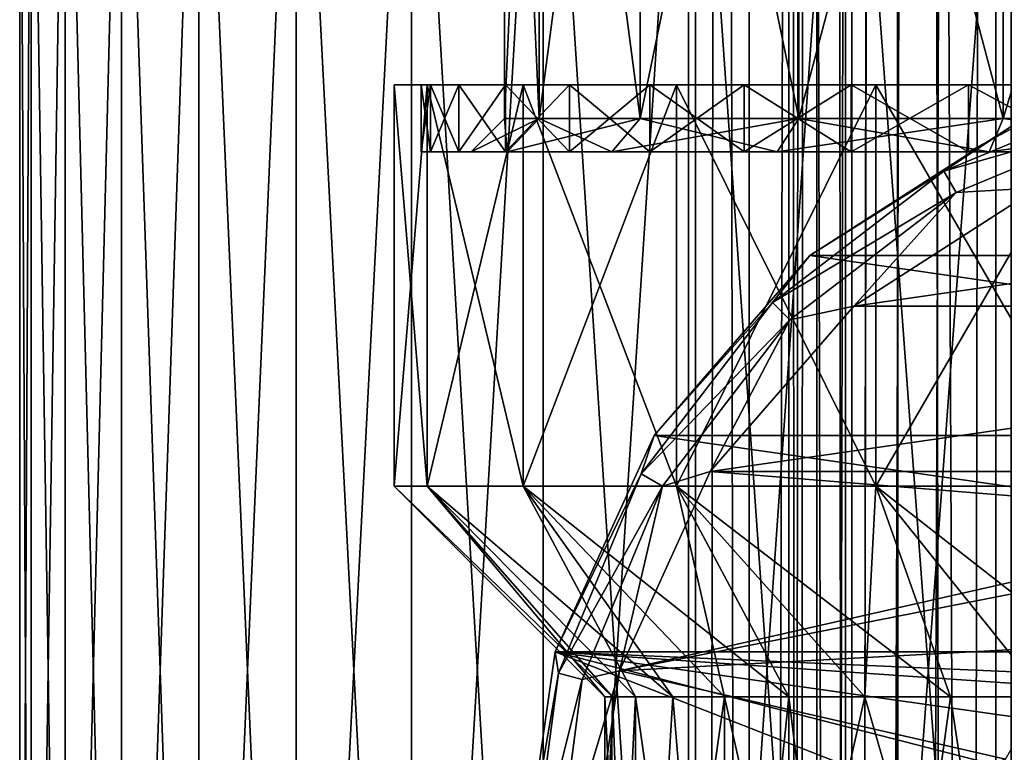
# Model space of a CAD drawing. Header units: millimetres. Extents: x -144 to 364, y -408 to 1133.
# Tile 240 of 256: x -20 to -5, y 711 to 722. Entities that reach past the tile are written whole.
import ezdxf

# ---------------------------------------------------------------- set-up
doc = ezdxf.new("R2010")
doc.units = ezdxf.units.MM
doc.header["$LTSCALE"] = 41.718519
for name, color, linetype in [('1294', 7, 'CONTINUOUS'), ('1295', 7, 'CONTINUOUS'), ('1934', 7, 'CONTINUOUS'), ('1935', 7, 'CONTINUOUS'), ('1938', 7, 'CONTINUOUS'), ('1948', 7, 'CONTINUOUS'), ('538', 7, 'CONTINUOUS'), ('540', 7, 'CONTINUOUS'), ('541', 7, 'CONTINUOUS'), ('542', 7, 'CONTINUOUS'), ('543', 7, 'CONTINUOUS'), ('544', 7, 'CONTINUOUS'), ('545', 7, 'CONTINUOUS'), ('546', 7, 'CONTINUOUS'), ('578', 7, 'CONTINUOUS'), ('579', 7, 'CONTINUOUS'), ('590', 7, 'CONTINUOUS'), ('603', 7, 'CONTINUOUS'), ('604', 7, 'CONTINUOUS'), ('613', 7, 'CONTINUOUS'), ('614', 7, 'CONTINUOUS'), ('615', 7, 'CONTINUOUS')]:
    doc.layers.add(name, color=color, linetype=linetype)

msp = doc.modelspace()

# ---------------------------------------------------------------- linework, layer by layer
at = {"layer": '1294', "color": 7, "linetype": 'CONTINUOUS', "true_color": 0xaaaaaa}
for points in [[(-9.096, 552.75, -4.154), (-9.898, 552.75, -1.423), (-9.096, 1072.75, -4.154), (-9.096, 552.75, -4.154)], [(-9.898, 552.75, -1.423), (-9.898, 552.75, 1.423), (-9.898, 1072.75, -1.423), (-9.898, 552.75, -1.423)], [(-9.096, 1072.75, -4.154), (-9.898, 552.75, -1.423), (-9.898, 1072.75, -1.423), (-9.096, 1072.75, -4.154)], [(-9.898, 552.75, 1.423), (-9.096, 552.75, 4.154), (-9.898, 1072.75, 1.423), (-9.898, 552.75, 1.423)], [(-9.898, 1072.75, -1.423), (-9.898, 552.75, 1.423), (-9.898, 1072.75, 1.423), (-9.898, 1072.75, -1.423)], [(-9.898, 1072.75, 1.423), (-9.096, 552.75, 4.154), (-9.096, 1072.75, 4.154), (-9.898, 1072.75, 1.423)], [(-7.557, 552.75, -6.549), (-9.096, 552.75, -4.154), (-7.557, 1072.75, -6.549), (-7.557, 552.75, -6.549)], [(-7.557, 1072.75, -6.549), (-9.096, 552.75, -4.154), (-9.096, 1072.75, -4.154), (-7.557, 1072.75, -6.549)], [(-9.096, 552.75, 4.154), (-7.557, 552.75, 6.549), (-9.096, 1072.75, 4.154), (-9.096, 552.75, 4.154)], [(-9.096, 1072.75, 4.154), (-7.557, 552.75, 6.549), (-7.557, 1072.75, 6.549), (-9.096, 1072.75, 4.154)], [(-5.406, 552.75, -8.413), (-7.557, 552.75, -6.549), (-5.406, 1072.75, -8.413), (-5.406, 552.75, -8.413)], [(-5.406, 1072.75, -8.413), (-7.557, 552.75, -6.549), (-7.557, 1072.75, -6.549), (-5.406, 1072.75, -8.413)], [(-7.557, 552.75, 6.549), (-5.406, 552.75, 8.413), (-7.557, 1072.75, 6.549), (-7.557, 552.75, 6.549)], [(-7.557, 1072.75, 6.549), (-5.406, 552.75, 8.413), (-5.406, 1072.75, 8.413), (-7.557, 1072.75, 6.549)], [(-2.817, 552.75, -9.595), (-5.406, 552.75, -8.413), (-2.817, 1072.75, -9.595), (-2.817, 552.75, -9.595)], [(-2.817, 1072.75, -9.595), (-5.406, 552.75, -8.413), (-5.406, 1072.75, -8.413), (-2.817, 1072.75, -9.595)], [(-5.406, 552.75, 8.413), (-2.817, 552.75, 9.595), (-5.406, 1072.75, 8.413), (-5.406, 552.75, 8.413)], [(-5.406, 1072.75, 8.413), (-2.817, 552.75, 9.595), (-2.817, 1072.75, 9.595), (-5.406, 1072.75, 8.413)]]:
    msp.add_3dface(points, dxfattribs=at)
at = {"layer": '1295', "color": 7, "linetype": 'CONTINUOUS', "true_color": 0xaaaaaa}
for points in [[(-8.5, 1072.75), (-8.084, 1072.75, 2.627), (-8.5, 555.25, 0.001), (-8.5, 1072.75)], [(-8.5, 555.25, 0.001), (-8.084, 1072.75, 2.627), (-8.395, 555.25, 1.331), (-8.5, 555.25, 0.001)], [(-8.084, 1072.75, -2.627), (-8.5, 1072.75), (-8.395, 555.25, -1.33), (-8.084, 1072.75, -2.627)], [(-8.395, 555.25, -1.33), (-8.5, 1072.75), (-8.5, 555.25, 0.001), (-8.395, 555.25, -1.33)], [(-8.395, 555.25, 1.331), (-8.084, 1072.75, 2.627), (-8.083, 555.25, 2.629), (-8.395, 555.25, 1.331)], [(-8.084, 555.25, -2.627), (-8.084, 1072.75, -2.627), (-8.395, 555.25, -1.33), (-8.084, 555.25, -2.627)], [(-8.084, 1072.75, 2.627), (-6.877, 1072.75, 4.996), (-8.083, 555.25, 2.629), (-8.084, 1072.75, 2.627)], [(-6.877, 1072.75, -4.996), (-8.084, 1072.75, -2.627), (-7.573, 555.25, -3.86), (-6.877, 1072.75, -4.996)], [(-7.573, 555.25, -3.86), (-8.084, 1072.75, -2.627), (-8.084, 555.25, -2.627), (-7.573, 555.25, -3.86)], [(-8.083, 555.25, 2.629), (-6.877, 1072.75, 4.996), (-7.571, 555.25, 3.863), (-8.083, 555.25, 2.629)], [(-6.875, 555.25, -4.998), (-6.877, 1072.75, -4.996), (-7.573, 555.25, -3.86), (-6.875, 555.25, -4.998)], [(-7.571, 555.25, 3.863), (-6.877, 1072.75, 4.996), (-6.872, 555.25, 5.003), (-7.571, 555.25, 3.863)], [(-6.877, 1072.75, 4.996), (-4.996, 1072.75, 6.877), (-6.872, 555.25, 5.003), (-6.877, 1072.75, 4.996)], [(-4.996, 1072.75, -6.877), (-6.877, 1072.75, -4.996), (-6.006, 555.25, -6.014), (-4.996, 1072.75, -6.877)], [(-6.006, 555.25, -6.014), (-6.877, 1072.75, -4.996), (-6.875, 555.25, -4.998), (-6.006, 555.25, -6.014)], [(-6.872, 555.25, 5.003), (-4.996, 1072.75, 6.877), (-4.99, 555.25, 6.881), (-6.872, 555.25, 5.003)], [(-4.989, 555.25, -6.882), (-4.996, 1072.75, -6.877), (-6.006, 555.25, -6.014), (-4.989, 555.25, -6.882)]]:
    msp.add_3dface(points, dxfattribs=at)
at = {"layer": '1934', "color": 7, "linetype": 'CONTINUOUS', "true_color": 0xaaaaaa}
for points in [[(-5.193, 720.62, -77.5), (-8.186, 718.697, -77.5), (-5.193, 720.62, -48.5), (-5.193, 720.62, -77.5)], [(-5.193, 720.62, -48.5), (-8.186, 718.697, -77.5), (-8.186, 718.697, -48.5), (-5.193, 720.62, -48.5)], [(-8.186, 718.697, -77.5), (-10.516, 716.008, -77.5), (-8.186, 718.697, -48.5), (-8.186, 718.697, -77.5)], [(-8.186, 718.697, -48.5), (-10.516, 716.008, -77.5), (-10.516, 716.008, -48.5), (-8.186, 718.697, -48.5)], [(-10.516, 716.008, -77.5), (-11.994, 712.772, -77.5), (-10.516, 716.008, -48.5), (-10.516, 716.008, -77.5)], [(-10.516, 716.008, -48.5), (-11.994, 712.772, -77.5), (-11.994, 712.772, -48.5), (-10.516, 716.008, -48.5)], [(-11.994, 712.772, -77.5), (-12.5, 709.25, -77.5), (-11.994, 712.772, -48.5), (-11.994, 712.772, -77.5)], [(-11.994, 712.772, -48.5), (-12.5, 709.25, -77.5), (-12.5, 709.25, -48.5), (-11.994, 712.772, -48.5)]]:
    msp.add_3dface(points, dxfattribs=at)
at = {"layer": '1935', "color": 7, "linetype": 'CONTINUOUS', "true_color": 0xaaaaaa}
for points in [[(-4.777, 719.711, -47.5), (-7.531, 717.941, -47.5), (4.777, 719.711, -47.5), (-4.777, 719.711, -47.5)], [(4.777, 719.711, -47.5), (-7.531, 717.941, -47.5), (7.531, 717.941, -47.5), (4.777, 719.711, -47.5)], [(-7.531, 717.941, -47.5), (-9.675, 715.467, -47.5), (7.531, 717.941, -47.5), (-7.531, 717.941, -47.5)], [(7.531, 717.941, -47.5), (-9.675, 715.467, -47.5), (9.675, 715.467, -47.5), (7.531, 717.941, -47.5)], [(-9.675, 715.467, -47.5), (-11.034, 712.489, -47.5), (-0.972, 714.765, -47.5), (-9.675, 715.467, -47.5)], [(9.675, 715.467, -47.5), (-9.675, 715.467, -47.5), (-0.972, 714.765, -47.5), (9.675, 715.467, -47.5)], [(-0.972, 714.765, -47.5), (-11.034, 712.489, -47.5), (-2.8, 714.1, -47.5), (-0.972, 714.765, -47.5)], [(-2.8, 714.1, -47.5), (-11.034, 712.489, -47.5), (-4.29, 712.85, -47.5), (-2.8, 714.1, -47.5)], [(-4.29, 712.85, -47.5), (-11.034, 712.489, -47.5), (-5.262, 711.165, -47.5), (-4.29, 712.85, -47.5)], [(-11.034, 712.489, -47.5), (-11.5, 709.25, -47.5), (-5.262, 711.165, -47.5), (-11.034, 712.489, -47.5)]]:
    msp.add_3dface(points, dxfattribs=at)
at = {"layer": '1938', "color": 7, "linetype": 'CONTINUOUS', "true_color": 0xaaaaaa}
for points in [[(-8.186, 718.697, -77.5), (-5.193, 720.62, -77.5), (8.186, 718.697, -77.5), (-8.186, 718.697, -77.5)], [(-10.516, 716.008, -77.5), (-8.186, 718.697, -77.5), (10.516, 716.008, -77.5), (-10.516, 716.008, -77.5)], [(-8.186, 718.697, -77.5), (8.186, 718.697, -77.5), (10.516, 716.008, -77.5), (-8.186, 718.697, -77.5)], [(-11.994, 712.772, -77.5), (-10.516, 716.008, -77.5), (11.994, 712.772, -77.5), (-11.994, 712.772, -77.5)], [(-10.516, 716.008, -77.5), (10.516, 716.008, -77.5), (11.994, 712.772, -77.5), (-10.516, 716.008, -77.5)], [(-12.5, 709.25, -77.5), (-11.994, 712.772, -77.5), (-3, 709.25, -77.5), (-12.5, 709.25, -77.5)], [(-11.994, 712.772, -77.5), (11.994, 712.772, -77.5), (0, 712.25, -77.5), (-11.994, 712.772, -77.5)], [(-11.994, 712.772, -77.5), (0, 712.25, -77.5), (-1.148, 712.022, -77.5), (-11.994, 712.772, -77.5)], [(-11.994, 712.772, -77.5), (-1.148, 712.022, -77.5), (-2.121, 711.371, -77.5), (-11.994, 712.772, -77.5)], [(-11.994, 712.772, -77.5), (-2.121, 711.371, -77.5), (-2.772, 710.398, -77.5), (-11.994, 712.772, -77.5)], [(-11.994, 712.772, -77.5), (-2.772, 710.398, -77.5), (-3, 709.25, -77.5), (-11.994, 712.772, -77.5)]]:
    msp.add_3dface(points, dxfattribs=at)
at = {"layer": '1948', "color": 7, "linetype": 'CONTINUOUS', "true_color": 0xaaaaaa}
for points in [[(-5.193, 720.62, -48.5), (-6.183, 719.96, -48), (-3.201, 721.195, -48), (-5.193, 720.62, -48.5)], [(-6.183, 719.96, -48), (-3.106, 720.841, -47.634), (-3.201, 721.195, -48), (-6.183, 719.96, -48)], [(-6, 719.642, -47.634), (-3.106, 720.841, -47.634), (-6.183, 719.96, -48), (-6, 719.642, -47.634)], [(-6, 719.642, -47.634), (-4.777, 719.711, -47.5), (-3.106, 720.841, -47.634), (-6, 719.642, -47.634)], [(-5.193, 720.62, -48.5), (-8.186, 718.697, -48.5), (-6.183, 719.96, -48), (-5.193, 720.62, -48.5)], [(-8.186, 718.697, -48.5), (-8.744, 717.994, -48), (-6.183, 719.96, -48), (-8.186, 718.697, -48.5)], [(-8.744, 717.994, -48), (-6, 719.642, -47.634), (-6.183, 719.96, -48), (-8.744, 717.994, -48)], [(-7.531, 717.941, -47.5), (-4.777, 719.711, -47.5), (-6, 719.642, -47.634), (-7.531, 717.941, -47.5)], [(-8.485, 717.735, -47.634), (-6, 719.642, -47.634), (-8.744, 717.994, -48), (-8.485, 717.735, -47.634)], [(-8.485, 717.735, -47.634), (-7.531, 717.941, -47.5), (-6, 719.642, -47.634), (-8.485, 717.735, -47.634)], [(-8.186, 718.697, -48.5), (-10.516, 716.008, -48.5), (-8.744, 717.994, -48), (-8.186, 718.697, -48.5)], [(-10.516, 716.008, -48.5), (-10.71, 715.433, -48), (-8.744, 717.994, -48), (-10.516, 716.008, -48.5)], [(-10.71, 715.433, -48), (-8.485, 717.735, -47.634), (-8.744, 717.994, -48), (-10.71, 715.433, -48)], [(-9.675, 715.467, -47.5), (-7.531, 717.941, -47.5), (-8.485, 717.735, -47.634), (-9.675, 715.467, -47.5)], [(-10.392, 715.25, -47.634), (-8.485, 717.735, -47.634), (-10.71, 715.433, -48), (-10.392, 715.25, -47.634)], [(-10.392, 715.25, -47.634), (-9.675, 715.467, -47.5), (-8.485, 717.735, -47.634), (-10.392, 715.25, -47.634)], [(-10.516, 716.008, -48.5), (-11.994, 712.772, -48.5), (-10.71, 715.433, -48), (-10.516, 716.008, -48.5)], [(-11.994, 712.772, -48.5), (-11.945, 712.451, -48), (-10.71, 715.433, -48), (-11.994, 712.772, -48.5)], [(-11.945, 712.451, -48), (-10.392, 715.25, -47.634), (-10.71, 715.433, -48), (-11.945, 712.451, -48)], [(-11.034, 712.489, -47.5), (-9.675, 715.467, -47.5), (-10.392, 715.25, -47.634), (-11.034, 712.489, -47.5)], [(-11.591, 712.356, -47.634), (-10.392, 715.25, -47.634), (-11.945, 712.451, -48), (-11.591, 712.356, -47.634)], [(-11.591, 712.356, -47.634), (-11.034, 712.489, -47.5), (-10.392, 715.25, -47.634), (-11.591, 712.356, -47.634)], [(-11.994, 712.772, -48.5), (-12.5, 709.25, -48.5), (-11.945, 712.451, -48), (-11.994, 712.772, -48.5)], [(-11.5, 709.25, -47.5), (-11.034, 712.489, -47.5), (-12, 709.25, -47.634), (-11.5, 709.25, -47.5)], [(-12, 709.25, -47.634), (-11.034, 712.489, -47.5), (-11.591, 712.356, -47.634), (-12, 709.25, -47.634)], [(-12.5, 709.25, -48.5), (-12.366, 709.25, -48), (-11.945, 712.451, -48), (-12.5, 709.25, -48.5)], [(-12.366, 709.25, -48), (-11.591, 712.356, -47.634), (-11.945, 712.451, -48), (-12.366, 709.25, -48)], [(-12, 709.25, -47.634), (-11.591, 712.356, -47.634), (-12.366, 709.25, -48), (-12, 709.25, -47.634)]]:
    msp.add_3dface(points, dxfattribs=at)
at = {"layer": '538', "color": 7, "linetype": 'CONTINUOUS', "true_color": 0xaaaaaa}
for points in [[(-20, 729.25), (-19.829, 729.25, -2.611), (-20, 695.75), (-20, 729.25)], [(-20, 695.75), (-19.829, 729.25, -2.611), (-19.829, 695.75, -2.611), (-20, 695.75)], [(-19.829, 729.25, -2.611), (-19.319, 729.25, -5.176), (-19.829, 695.75, -2.611), (-19.829, 729.25, -2.611)], [(-19.829, 695.75, -2.611), (-19.319, 729.25, -5.176), (-19.319, 695.75, -5.176), (-19.829, 695.75, -2.611)], [(-19.319, 729.25, -5.176), (-18.478, 729.25, -7.654), (-19.319, 695.75, -5.176), (-19.319, 729.25, -5.176)], [(-19.319, 695.75, -5.176), (-18.478, 729.25, -7.654), (-18.478, 695.75, -7.654), (-19.319, 695.75, -5.176)], [(-18.478, 729.25, -7.654), (-17.321, 729.25, -10), (-18.478, 695.75, -7.654), (-18.478, 729.25, -7.654)], [(-18.478, 695.75, -7.654), (-17.321, 729.25, -10), (-17.321, 695.75, -10), (-18.478, 695.75, -7.654)], [(-17.321, 729.25, -10), (-15.867, 729.25, -12.175), (-17.321, 695.75, -10), (-17.321, 729.25, -10)], [(-17.321, 695.75, -10), (-15.867, 729.25, -12.175), (-15.867, 695.75, -12.175), (-17.321, 695.75, -10)], [(-15.867, 729.25, -12.175), (-14.142, 729.25, -14.142), (-15.867, 695.75, -12.175), (-15.867, 729.25, -12.175)], [(-15.867, 695.75, -12.175), (-14.142, 729.25, -14.142), (-14.142, 695.75, -14.142), (-15.867, 695.75, -12.175)], [(-14.142, 729.25, -14.142), (-12.175, 729.25, -15.867), (-14.142, 695.75, -14.142), (-14.142, 729.25, -14.142)], [(-14.142, 695.75, -14.142), (-12.175, 729.25, -15.867), (-12.175, 695.75, -15.867), (-14.142, 695.75, -14.142)], [(-12.175, 729.25, -15.867), (-10, 729.25, -17.321), (-12.175, 695.75, -15.867), (-12.175, 729.25, -15.867)], [(-12.175, 695.75, -15.867), (-10, 729.25, -17.321), (-10, 695.75, -17.321), (-12.175, 695.75, -15.867)], [(-10, 729.25, -17.321), (-7.654, 729.25, -18.478), (-10, 695.75, -17.321), (-10, 729.25, -17.321)], [(-10, 695.75, -17.321), (-7.654, 729.25, -18.478), (-7.654, 695.75, -18.478), (-10, 695.75, -17.321)], [(-7.654, 729.25, -18.478), (-5.176, 729.25, -19.319), (-7.654, 695.75, -18.478), (-7.654, 729.25, -18.478)], [(-7.654, 695.75, -18.478), (-5.176, 729.25, -19.319), (-5.176, 695.75, -19.319), (-7.654, 695.75, -18.478)]]:
    msp.add_3dface(points, dxfattribs=at)
at = {"layer": '540', "color": 7, "linetype": 'CONTINUOUS', "true_color": 0xaaaaaa}
for points in [[(-13.909, 721.25, -3.727), (-14.4, 721.25), (-13.909, 715.25, -3.727), (-13.909, 721.25, -3.727)], [(-13.909, 715.25, -3.727), (-14.4, 721.25), (-14.4, 715.25), (-13.909, 715.25, -3.727)], [(-12.471, 721.25, -7.2), (-13.909, 721.25, -3.727), (-12.471, 715.25, -7.2), (-12.471, 721.25, -7.2)], [(-12.471, 715.25, -7.2), (-13.909, 721.25, -3.727), (-13.909, 715.25, -3.727), (-12.471, 715.25, -7.2)], [(-10.182, 721.25, -10.182), (-12.471, 721.25, -7.2), (-10.182, 715.25, -10.182), (-10.182, 721.25, -10.182)], [(-10.182, 715.25, -10.182), (-12.471, 721.25, -7.2), (-12.471, 715.25, -7.2), (-10.182, 715.25, -10.182)], [(-7.2, 721.25, -12.471), (-10.182, 721.25, -10.182), (-7.2, 715.25, -12.471), (-7.2, 721.25, -12.471)], [(-7.2, 715.25, -12.471), (-10.182, 721.25, -10.182), (-10.182, 715.25, -10.182), (-7.2, 715.25, -12.471)], [(-3.727, 721.25, -13.909), (-7.2, 721.25, -12.471), (-3.727, 715.25, -13.909), (-3.727, 721.25, -13.909)], [(-3.727, 715.25, -13.909), (-7.2, 721.25, -12.471), (-7.2, 715.25, -12.471), (-3.727, 715.25, -13.909)]]:
    msp.add_3dface(points, dxfattribs=at)
at = {"layer": '541', "color": 7, "linetype": 'CONTINUOUS', "true_color": 0xaaaaaa}
for points in [[(-13.909, 715.25, -3.727), (-14.4, 715.25), (-11.135, 712.1, -1.601), (-13.909, 715.25, -3.727)], [(-11.135, 712.1, -1.601), (-14.4, 715.25), (-11.25, 712.1), (-11.135, 712.1, -1.601)], [(-12.471, 715.25, -7.2), (-13.909, 715.25, -3.727), (-10.233, 712.1, -4.673), (-12.471, 715.25, -7.2)], [(-10.233, 712.1, -4.673), (-13.909, 715.25, -3.727), (-10.794, 712.1, -3.17), (-10.233, 712.1, -4.673)], [(-10.794, 712.1, -3.17), (-13.909, 715.25, -3.727), (-11.135, 712.1, -1.601), (-10.794, 712.1, -3.17)], [(-10.182, 715.25, -10.182), (-12.471, 715.25, -7.2), (-8.502, 712.1, -7.367), (-10.182, 715.25, -10.182)], [(-8.502, 712.1, -7.367), (-12.471, 715.25, -7.2), (-9.464, 712.1, -6.082), (-8.502, 712.1, -7.367)], [(-9.464, 712.1, -6.082), (-12.471, 715.25, -7.2), (-10.233, 712.1, -4.673), (-9.464, 712.1, -6.082)], [(-7.2, 715.25, -12.471), (-10.182, 715.25, -10.182), (-6.082, 712.1, -9.464), (-7.2, 715.25, -12.471)], [(-6.082, 712.1, -9.464), (-10.182, 715.25, -10.182), (-7.367, 712.1, -8.502), (-6.082, 712.1, -9.464)], [(-7.367, 712.1, -8.502), (-10.182, 715.25, -10.182), (-8.502, 712.1, -7.367), (-7.367, 712.1, -8.502)], [(-3.727, 715.25, -13.909), (-7.2, 715.25, -12.471), (-3.17, 712.1, -10.794), (-3.727, 715.25, -13.909)], [(-3.17, 712.1, -10.794), (-7.2, 715.25, -12.471), (-4.673, 712.1, -10.233), (-3.17, 712.1, -10.794)], [(-4.673, 712.1, -10.233), (-7.2, 715.25, -12.471), (-6.082, 712.1, -9.464), (-4.673, 712.1, -10.233)]]:
    msp.add_3dface(points, dxfattribs=at)
at = {"layer": '542', "color": 7, "linetype": 'CONTINUOUS', "true_color": 0xaaaaaa}
for points in [[(-11.25, 702.75), (-10.794, 702.75, -3.169), (-11.25, 712.1), (-11.25, 702.75)], [(-10.794, 702.75, -3.169), (-11.135, 712.1, -1.601), (-11.25, 712.1), (-10.794, 702.75, -3.169)], [(-10.794, 702.75, -3.169), (-10.794, 712.1, -3.17), (-11.135, 712.1, -1.601), (-10.794, 702.75, -3.169)], [(-10.794, 702.75, -3.169), (-9.464, 702.75, -6.082), (-10.794, 712.1, -3.17), (-10.794, 702.75, -3.169)], [(-9.464, 702.75, -6.082), (-10.233, 712.1, -4.673), (-10.794, 712.1, -3.17), (-9.464, 702.75, -6.082)], [(-9.464, 702.75, -6.082), (-9.464, 712.1, -6.082), (-10.233, 712.1, -4.673), (-9.464, 702.75, -6.082)], [(-9.464, 702.75, -6.082), (-7.367, 702.75, -8.502), (-9.464, 712.1, -6.082), (-9.464, 702.75, -6.082)], [(-7.367, 702.75, -8.502), (-8.502, 712.1, -7.367), (-9.464, 712.1, -6.082), (-7.367, 702.75, -8.502)], [(-7.367, 702.75, -8.502), (-7.367, 712.1, -8.502), (-8.502, 712.1, -7.367), (-7.367, 702.75, -8.502)], [(-7.367, 702.75, -8.502), (-4.673, 702.75, -10.233), (-7.367, 712.1, -8.502), (-7.367, 702.75, -8.502)], [(-4.673, 702.75, -10.233), (-6.082, 712.1, -9.464), (-7.367, 712.1, -8.502), (-4.673, 702.75, -10.233)], [(-4.673, 702.75, -10.233), (-4.673, 712.1, -10.233), (-6.082, 712.1, -9.464), (-4.673, 702.75, -10.233)]]:
    msp.add_3dface(points, dxfattribs=at)
at = {"layer": '543', "color": 7, "linetype": 'CONTINUOUS', "true_color": 0xaaaaaa}
for points in [[(-20, 729.25), (-20, 695.75), (-19.829, 695.75, 2.611), (-20, 729.25)], [(-19.829, 729.25, 2.611), (-20, 729.25), (-19.829, 695.75, 2.611), (-19.829, 729.25, 2.611)], [(-19.319, 729.25, 5.176), (-19.829, 729.25, 2.611), (-19.319, 695.75, 5.176), (-19.319, 729.25, 5.176)], [(-19.319, 695.75, 5.176), (-19.829, 729.25, 2.611), (-19.829, 695.75, 2.611), (-19.319, 695.75, 5.176)], [(-18.478, 729.25, 7.654), (-19.319, 729.25, 5.176), (-18.478, 695.75, 7.654), (-18.478, 729.25, 7.654)], [(-18.478, 695.75, 7.654), (-19.319, 729.25, 5.176), (-19.319, 695.75, 5.176), (-18.478, 695.75, 7.654)], [(-17.321, 729.25, 10), (-18.478, 729.25, 7.654), (-17.321, 695.75, 10), (-17.321, 729.25, 10)], [(-17.321, 695.75, 10), (-18.478, 729.25, 7.654), (-18.478, 695.75, 7.654), (-17.321, 695.75, 10)], [(-15.867, 729.25, 12.175), (-17.321, 729.25, 10), (-15.867, 695.75, 12.175), (-15.867, 729.25, 12.175)], [(-15.867, 695.75, 12.175), (-17.321, 729.25, 10), (-17.321, 695.75, 10), (-15.867, 695.75, 12.175)], [(-14.142, 729.25, 14.142), (-15.867, 729.25, 12.175), (-14.142, 695.75, 14.142), (-14.142, 729.25, 14.142)], [(-14.142, 695.75, 14.142), (-15.867, 729.25, 12.175), (-15.867, 695.75, 12.175), (-14.142, 695.75, 14.142)], [(-12.175, 729.25, 15.867), (-14.142, 729.25, 14.142), (-12.175, 695.75, 15.867), (-12.175, 729.25, 15.867)], [(-12.175, 695.75, 15.867), (-14.142, 729.25, 14.142), (-14.142, 695.75, 14.142), (-12.175, 695.75, 15.867)], [(-10, 729.25, 17.321), (-12.175, 729.25, 15.867), (-10, 695.75, 17.321), (-10, 729.25, 17.321)], [(-10, 695.75, 17.321), (-12.175, 729.25, 15.867), (-12.175, 695.75, 15.867), (-10, 695.75, 17.321)], [(-7.654, 729.25, 18.478), (-10, 729.25, 17.321), (-7.654, 695.75, 18.478), (-7.654, 729.25, 18.478)], [(-7.654, 695.75, 18.478), (-10, 729.25, 17.321), (-10, 695.75, 17.321), (-7.654, 695.75, 18.478)], [(-5.176, 729.25, 19.319), (-7.654, 729.25, 18.478), (-5.176, 695.75, 19.319), (-5.176, 729.25, 19.319)], [(-5.176, 695.75, 19.319), (-7.654, 729.25, 18.478), (-7.654, 695.75, 18.478), (-5.176, 695.75, 19.319)]]:
    msp.add_3dface(points, dxfattribs=at)
at = {"layer": '544', "color": 7, "linetype": 'CONTINUOUS', "true_color": 0xaaaaaa}
for points in [[(-14.4, 715.25), (-14.4, 721.25), (-13.909, 721.25, 3.727), (-14.4, 715.25)], [(-14.4, 715.25), (-13.909, 721.25, 3.727), (-13.909, 715.25, 3.727), (-14.4, 715.25)], [(-13.909, 721.25, 3.727), (-12.471, 721.25, 7.2), (-13.909, 715.25, 3.727), (-13.909, 721.25, 3.727)], [(-13.909, 715.25, 3.727), (-12.471, 721.25, 7.2), (-12.471, 715.25, 7.2), (-13.909, 715.25, 3.727)], [(-12.471, 721.25, 7.2), (-10.182, 721.25, 10.182), (-12.471, 715.25, 7.2), (-12.471, 721.25, 7.2)], [(-12.471, 715.25, 7.2), (-10.182, 721.25, 10.182), (-10.182, 715.25, 10.182), (-12.471, 715.25, 7.2)], [(-10.182, 721.25, 10.182), (-7.2, 721.25, 12.471), (-10.182, 715.25, 10.182), (-10.182, 721.25, 10.182)], [(-10.182, 715.25, 10.182), (-7.2, 721.25, 12.471), (-7.2, 715.25, 12.471), (-10.182, 715.25, 10.182)], [(-7.2, 721.25, 12.471), (-3.727, 721.25, 13.909), (-7.2, 715.25, 12.471), (-7.2, 721.25, 12.471)], [(-7.2, 715.25, 12.471), (-3.727, 721.25, 13.909), (-3.727, 715.25, 13.909), (-7.2, 715.25, 12.471)]]:
    msp.add_3dface(points, dxfattribs=at)
at = {"layer": '545', "color": 7, "linetype": 'CONTINUOUS', "true_color": 0xaaaaaa}
for points in [[(-11.25, 712.1), (-14.4, 715.25), (-13.909, 715.25, 3.727), (-11.25, 712.1)], [(-11.25, 712.1), (-13.909, 715.25, 3.727), (-11.135, 712.1, 1.601), (-11.25, 712.1)], [(-13.909, 715.25, 3.727), (-12.471, 715.25, 7.2), (-10.794, 712.1, 3.17), (-13.909, 715.25, 3.727)], [(-11.135, 712.1, 1.601), (-13.909, 715.25, 3.727), (-10.794, 712.1, 3.17), (-11.135, 712.1, 1.601)], [(-12.471, 715.25, 7.2), (-10.182, 715.25, 10.182), (-9.464, 712.1, 6.082), (-12.471, 715.25, 7.2)], [(-10.794, 712.1, 3.17), (-12.471, 715.25, 7.2), (-10.233, 712.1, 4.673), (-10.794, 712.1, 3.17)], [(-10.233, 712.1, 4.673), (-12.471, 715.25, 7.2), (-9.464, 712.1, 6.082), (-10.233, 712.1, 4.673)], [(-10.182, 715.25, 10.182), (-7.2, 715.25, 12.471), (-7.367, 712.1, 8.502), (-10.182, 715.25, 10.182)], [(-9.464, 712.1, 6.082), (-10.182, 715.25, 10.182), (-8.502, 712.1, 7.367), (-9.464, 712.1, 6.082)], [(-8.502, 712.1, 7.367), (-10.182, 715.25, 10.182), (-7.367, 712.1, 8.502), (-8.502, 712.1, 7.367)], [(-7.367, 712.1, 8.502), (-7.2, 715.25, 12.471), (-6.082, 712.1, 9.464), (-7.367, 712.1, 8.502)], [(-7.2, 715.25, 12.471), (-3.727, 715.25, 13.909), (-4.673, 712.1, 10.233), (-7.2, 715.25, 12.471)], [(-6.082, 712.1, 9.464), (-7.2, 715.25, 12.471), (-4.673, 712.1, 10.233), (-6.082, 712.1, 9.464)]]:
    msp.add_3dface(points, dxfattribs=at)
at = {"layer": '546', "color": 7, "linetype": 'CONTINUOUS', "true_color": 0xaaaaaa}
for points in [[(-10.794, 702.75, 3.169), (-11.25, 702.75), (-10.794, 712.1, 3.17), (-10.794, 702.75, 3.169)], [(-11.25, 702.75), (-11.25, 712.1), (-11.135, 712.1, 1.601), (-11.25, 702.75)], [(-11.25, 702.75), (-11.135, 712.1, 1.601), (-10.794, 712.1, 3.17), (-11.25, 702.75)], [(-9.464, 702.75, 6.082), (-10.794, 702.75, 3.169), (-9.464, 712.1, 6.082), (-9.464, 702.75, 6.082)], [(-10.794, 702.75, 3.169), (-10.794, 712.1, 3.17), (-10.233, 712.1, 4.673), (-10.794, 702.75, 3.169)], [(-10.794, 702.75, 3.169), (-10.233, 712.1, 4.673), (-9.464, 712.1, 6.082), (-10.794, 702.75, 3.169)], [(-7.367, 702.75, 8.502), (-9.464, 702.75, 6.082), (-7.367, 712.1, 8.502), (-7.367, 702.75, 8.502)], [(-9.464, 702.75, 6.082), (-9.464, 712.1, 6.082), (-8.502, 712.1, 7.367), (-9.464, 702.75, 6.082)], [(-9.464, 702.75, 6.082), (-8.502, 712.1, 7.367), (-7.367, 712.1, 8.502), (-9.464, 702.75, 6.082)], [(-4.673, 702.75, 10.233), (-7.367, 702.75, 8.502), (-4.673, 712.1, 10.233), (-4.673, 702.75, 10.233)], [(-7.367, 702.75, 8.502), (-7.367, 712.1, 8.502), (-6.082, 712.1, 9.464), (-7.367, 702.75, 8.502)], [(-7.367, 702.75, 8.502), (-6.082, 712.1, 9.464), (-4.673, 712.1, 10.233), (-7.367, 702.75, 8.502)]]:
    msp.add_3dface(points, dxfattribs=at)
at = {"layer": '578', "color": 7, "linetype": 'CONTINUOUS', "true_color": 0xaaaaaa}
for points in [[(-12.75, 732.25), (-12.234, 732.25, 3.592), (-12.75, 720.75), (-12.75, 732.25)], [(-12.75, 720.75), (-12.234, 732.25, 3.592), (-12.234, 720.75, 3.592), (-12.75, 720.75)], [(-12.234, 732.25, 3.592), (-10.726, 732.25, 6.893), (-12.234, 720.75, 3.592), (-12.234, 732.25, 3.592)], [(-12.234, 720.75, 3.592), (-10.726, 732.25, 6.893), (-10.726, 720.75, 6.893), (-12.234, 720.75, 3.592)], [(-10.726, 732.25, 6.893), (-8.349, 732.25, 9.636), (-10.726, 720.75, 6.893), (-10.726, 732.25, 6.893)], [(-10.726, 720.75, 6.893), (-8.349, 732.25, 9.636), (-8.349, 720.75, 9.636), (-10.726, 720.75, 6.893)], [(-8.349, 732.25, 9.636), (-5.297, 732.25, 11.598), (-8.349, 720.75, 9.636), (-8.349, 732.25, 9.636)], [(-8.349, 720.75, 9.636), (-5.297, 732.25, 11.598), (-5.297, 720.75, 11.598), (-8.349, 720.75, 9.636)], [(-5.297, 732.25, 11.598), (-1.814, 732.25, 12.62), (-5.297, 720.75, 11.598), (-5.297, 732.25, 11.598)], [(-5.297, 720.75, 11.598), (-1.814, 732.25, 12.62), (-1.815, 720.75, 12.62), (-5.297, 720.75, 11.598)]]:
    msp.add_3dface(points, dxfattribs=at)
at = {"layer": '579', "color": 7, "linetype": 'CONTINUOUS', "true_color": 0xaaaaaa}
for points in [[(-14, 720.25), (-13.857, 720.25, -1.992), (-13.25, 720.25), (-14, 720.25)], [(-13.857, 720.25, 1.992), (-14, 720.25), (-12.713, 720.25, 3.733), (-13.857, 720.25, 1.992)], [(-12.713, 720.25, 3.733), (-14, 720.25), (-13.25, 720.25), (-12.713, 720.25, 3.733)], [(-13.857, 720.25, -1.992), (-13.433, 720.25, -3.944), (-12.713, 720.25, -3.733), (-13.857, 720.25, -1.992)], [(-13.25, 720.25), (-13.857, 720.25, -1.992), (-12.713, 720.25, -3.733), (-13.25, 720.25)], [(-13.433, 720.25, 3.944), (-13.857, 720.25, 1.992), (-12.713, 720.25, 3.733), (-13.433, 720.25, 3.944)], [(-13.433, 720.25, -3.944), (-12.735, 720.25, -5.816), (-12.713, 720.25, -3.733), (-13.433, 720.25, -3.944)], [(-12.735, 720.25, 5.816), (-13.433, 720.25, 3.944), (-11.147, 720.25, 7.163), (-12.735, 720.25, 5.816)], [(-11.147, 720.25, 7.163), (-13.433, 720.25, 3.944), (-12.713, 720.25, 3.733), (-11.147, 720.25, 7.163)], [(-12.735, 720.25, -5.816), (-11.778, 720.25, -7.569), (-11.147, 720.25, -7.163), (-12.735, 720.25, -5.816)], [(-12.713, 720.25, -3.733), (-12.735, 720.25, -5.816), (-11.147, 720.25, -7.163), (-12.713, 720.25, -3.733)], [(-11.778, 720.25, 7.569), (-12.735, 720.25, 5.816), (-11.147, 720.25, 7.163), (-11.778, 720.25, 7.569)], [(-11.778, 720.25, -7.569), (-10.58, 720.25, -9.168), (-11.147, 720.25, -7.163), (-11.778, 720.25, -7.569)], [(-10.58, 720.25, 9.168), (-11.778, 720.25, 7.569), (-8.677, 720.25, 10.014), (-10.58, 720.25, 9.168)], [(-8.677, 720.25, 10.014), (-11.778, 720.25, 7.569), (-11.147, 720.25, 7.163), (-8.677, 720.25, 10.014)], [(-11.147, 720.25, -7.163), (-10.58, 720.25, -9.168), (-8.677, 720.25, -10.014), (-11.147, 720.25, -7.163)], [(-10.58, 720.25, -9.168), (-9.168, 720.25, -10.58), (-8.677, 720.25, -10.014), (-10.58, 720.25, -9.168)], [(-9.168, 720.25, 10.58), (-10.58, 720.25, 9.168), (-8.677, 720.25, 10.014), (-9.168, 720.25, 10.58)], [(-9.168, 720.25, -10.58), (-7.569, 720.25, -11.778), (-8.677, 720.25, -10.014), (-9.168, 720.25, -10.58)], [(-7.569, 720.25, 11.778), (-9.168, 720.25, 10.58), (-5.504, 720.25, 12.053), (-7.569, 720.25, 11.778)], [(-5.504, 720.25, 12.053), (-9.168, 720.25, 10.58), (-8.677, 720.25, 10.014), (-5.504, 720.25, 12.053)], [(-8.677, 720.25, -10.014), (-7.569, 720.25, -11.778), (-5.504, 720.25, -12.053), (-8.677, 720.25, -10.014)], [(-7.569, 720.25, -11.778), (-5.816, 720.25, -12.735), (-5.504, 720.25, -12.053), (-7.569, 720.25, -11.778)], [(-5.816, 720.25, 12.735), (-7.569, 720.25, 11.778), (-5.504, 720.25, 12.053), (-5.816, 720.25, 12.735)], [(-5.816, 720.25, -12.735), (-3.944, 720.25, -13.433), (-1.886, 720.25, -13.115), (-5.816, 720.25, -12.735)], [(-5.504, 720.25, -12.053), (-5.816, 720.25, -12.735), (-1.886, 720.25, -13.115), (-5.504, 720.25, -12.053)], [(-3.944, 720.25, 13.433), (-5.816, 720.25, 12.735), (-1.886, 720.25, 13.115), (-3.944, 720.25, 13.433)], [(-1.886, 720.25, 13.115), (-5.816, 720.25, 12.735), (-5.504, 720.25, 12.053), (-1.886, 720.25, 13.115)]]:
    msp.add_3dface(points, dxfattribs=at)
at = {"layer": '590', "color": 7, "linetype": 'CONTINUOUS', "true_color": 0xaaaaaa}
for points in [[(-12.234, 732.25, -3.592), (-12.75, 732.25), (-12.234, 720.75, -3.592), (-12.234, 732.25, -3.592)], [(-12.75, 732.25), (-12.75, 720.75), (-12.234, 720.75, -3.592), (-12.75, 732.25)], [(-10.726, 732.25, -6.893), (-12.234, 732.25, -3.592), (-10.726, 720.75, -6.893), (-10.726, 732.25, -6.893)], [(-10.726, 720.75, -6.893), (-12.234, 732.25, -3.592), (-12.234, 720.75, -3.592), (-10.726, 720.75, -6.893)], [(-8.349, 732.25, -9.636), (-10.726, 732.25, -6.893), (-8.349, 720.75, -9.636), (-8.349, 732.25, -9.636)], [(-8.349, 720.75, -9.636), (-10.726, 732.25, -6.893), (-10.726, 720.75, -6.893), (-8.349, 720.75, -9.636)], [(-5.297, 732.25, -11.598), (-8.349, 732.25, -9.636), (-5.297, 720.75, -11.598), (-5.297, 732.25, -11.598)], [(-5.297, 720.75, -11.598), (-8.349, 732.25, -9.636), (-8.349, 720.75, -9.636), (-5.297, 720.75, -11.598)], [(-1.814, 732.25, -12.62), (-5.297, 732.25, -11.598), (-1.815, 720.75, -12.62), (-1.814, 732.25, -12.62)], [(-1.815, 720.75, -12.62), (-5.297, 732.25, -11.598), (-5.297, 720.75, -11.598), (-1.815, 720.75, -12.62)]]:
    msp.add_3dface(points, dxfattribs=at)
at = {"layer": '603', "color": 7, "linetype": 'CONTINUOUS', "true_color": 0xaaaaaa}
for points in [[(-12.75, 720.75), (-12.234, 720.75, 3.592), (-13.25, 720.25), (-12.75, 720.75)], [(-12.234, 720.75, 3.592), (-12.713, 720.25, 3.733), (-13.25, 720.25), (-12.234, 720.75, 3.592)], [(-12.234, 720.75, 3.592), (-10.726, 720.75, 6.893), (-12.713, 720.25, 3.733), (-12.234, 720.75, 3.592)], [(-10.726, 720.75, 6.893), (-11.147, 720.25, 7.163), (-12.713, 720.25, 3.733), (-10.726, 720.75, 6.893)], [(-10.726, 720.75, 6.893), (-8.349, 720.75, 9.636), (-11.147, 720.25, 7.163), (-10.726, 720.75, 6.893)], [(-8.349, 720.75, 9.636), (-8.677, 720.25, 10.014), (-11.147, 720.25, 7.163), (-8.349, 720.75, 9.636)], [(-8.349, 720.75, 9.636), (-5.297, 720.75, 11.598), (-8.677, 720.25, 10.014), (-8.349, 720.75, 9.636)], [(-5.297, 720.75, 11.598), (-5.504, 720.25, 12.053), (-8.677, 720.25, 10.014), (-5.297, 720.75, 11.598)], [(-5.297, 720.75, 11.598), (-1.815, 720.75, 12.62), (-5.504, 720.25, 12.053), (-5.297, 720.75, 11.598)], [(-1.815, 720.75, 12.62), (-1.886, 720.25, 13.115), (-5.504, 720.25, 12.053), (-1.815, 720.75, 12.62)]]:
    msp.add_3dface(points, dxfattribs=at)
at = {"layer": '604', "color": 7, "linetype": 'CONTINUOUS', "true_color": 0xaaaaaa}
for points in [[(-12.75, 720.75), (-13.25, 720.25), (-12.713, 720.25, -3.733), (-12.75, 720.75)], [(-12.75, 720.75), (-12.713, 720.25, -3.733), (-12.234, 720.75, -3.592), (-12.75, 720.75)], [(-12.713, 720.25, -3.733), (-11.147, 720.25, -7.163), (-12.234, 720.75, -3.592), (-12.713, 720.25, -3.733)], [(-11.147, 720.25, -7.163), (-10.726, 720.75, -6.893), (-12.234, 720.75, -3.592), (-11.147, 720.25, -7.163)], [(-11.147, 720.25, -7.163), (-8.677, 720.25, -10.014), (-10.726, 720.75, -6.893), (-11.147, 720.25, -7.163)], [(-8.677, 720.25, -10.014), (-8.349, 720.75, -9.636), (-10.726, 720.75, -6.893), (-8.677, 720.25, -10.014)], [(-8.677, 720.25, -10.014), (-5.504, 720.25, -12.053), (-8.349, 720.75, -9.636), (-8.677, 720.25, -10.014)], [(-5.504, 720.25, -12.053), (-5.297, 720.75, -11.598), (-8.349, 720.75, -9.636), (-5.504, 720.25, -12.053)], [(-5.504, 720.25, -12.053), (-1.886, 720.25, -13.115), (-5.297, 720.75, -11.598), (-5.504, 720.25, -12.053)], [(-1.886, 720.25, -13.115), (-1.815, 720.75, -12.62), (-5.297, 720.75, -11.598), (-1.886, 720.25, -13.115)]]:
    msp.add_3dface(points, dxfattribs=at)
at = {"layer": '613', "color": 7, "linetype": 'CONTINUOUS', "true_color": 0xaaaaaa}
for points in [[(-14, 720.25), (-13.857, 720.25, 1.992), (-14, 721.25), (-14, 720.25)], [(-14, 721.25), (-13.857, 720.25, 1.992), (-13.857, 721.25, 1.992), (-14, 721.25)], [(-13.857, 720.25, 1.992), (-13.433, 720.25, 3.944), (-13.857, 721.25, 1.992), (-13.857, 720.25, 1.992)], [(-13.857, 721.25, 1.992), (-13.433, 720.25, 3.944), (-13.433, 721.25, 3.944), (-13.857, 721.25, 1.992)], [(-13.433, 720.25, 3.944), (-12.735, 720.25, 5.816), (-13.433, 721.25, 3.944), (-13.433, 720.25, 3.944)], [(-13.433, 721.25, 3.944), (-12.735, 720.25, 5.816), (-12.735, 721.25, 5.816), (-13.433, 721.25, 3.944)], [(-12.735, 720.25, 5.816), (-11.778, 720.25, 7.569), (-12.735, 721.25, 5.816), (-12.735, 720.25, 5.816)], [(-12.735, 721.25, 5.816), (-11.778, 720.25, 7.569), (-11.778, 721.25, 7.569), (-12.735, 721.25, 5.816)], [(-11.778, 720.25, 7.569), (-10.58, 720.25, 9.168), (-11.778, 721.25, 7.569), (-11.778, 720.25, 7.569)], [(-11.778, 721.25, 7.569), (-10.58, 720.25, 9.168), (-10.58, 721.25, 9.168), (-11.778, 721.25, 7.569)], [(-10.58, 720.25, 9.168), (-9.168, 720.25, 10.58), (-10.58, 721.25, 9.168), (-10.58, 720.25, 9.168)], [(-10.58, 721.25, 9.168), (-9.168, 720.25, 10.58), (-9.168, 721.25, 10.58), (-10.58, 721.25, 9.168)], [(-9.168, 720.25, 10.58), (-7.569, 720.25, 11.778), (-9.168, 721.25, 10.58), (-9.168, 720.25, 10.58)], [(-9.168, 721.25, 10.58), (-7.569, 720.25, 11.778), (-7.569, 721.25, 11.778), (-9.168, 721.25, 10.58)], [(-7.569, 720.25, 11.778), (-5.816, 720.25, 12.735), (-7.569, 721.25, 11.778), (-7.569, 720.25, 11.778)], [(-7.569, 721.25, 11.778), (-5.816, 720.25, 12.735), (-5.816, 721.25, 12.735), (-7.569, 721.25, 11.778)], [(-5.816, 720.25, 12.735), (-3.944, 720.25, 13.433), (-5.816, 721.25, 12.735), (-5.816, 720.25, 12.735)], [(-5.816, 721.25, 12.735), (-3.944, 720.25, 13.433), (-3.944, 721.25, 13.433), (-5.816, 721.25, 12.735)]]:
    msp.add_3dface(points, dxfattribs=at)
at = {"layer": '614', "color": 7, "linetype": 'CONTINUOUS', "true_color": 0xaaaaaa}
for points in [[(-14.4, 721.25), (-13.909, 721.25, -3.727), (-14, 721.25), (-14.4, 721.25)], [(-13.909, 721.25, 3.727), (-14.4, 721.25), (-13.857, 721.25, 1.992), (-13.909, 721.25, 3.727)], [(-14.4, 721.25), (-14, 721.25), (-13.857, 721.25, 1.992), (-14.4, 721.25)], [(-14, 721.25), (-13.909, 721.25, -3.727), (-13.857, 721.25, -1.992), (-14, 721.25)], [(-13.909, 721.25, -3.727), (-12.471, 721.25, -7.2), (-13.433, 721.25, -3.944), (-13.909, 721.25, -3.727)], [(-13.857, 721.25, -1.992), (-13.909, 721.25, -3.727), (-13.433, 721.25, -3.944), (-13.857, 721.25, -1.992)], [(-12.471, 721.25, 7.2), (-13.909, 721.25, 3.727), (-12.735, 721.25, 5.816), (-12.471, 721.25, 7.2)], [(-13.909, 721.25, 3.727), (-13.857, 721.25, 1.992), (-13.433, 721.25, 3.944), (-13.909, 721.25, 3.727)], [(-13.909, 721.25, 3.727), (-13.433, 721.25, 3.944), (-12.735, 721.25, 5.816), (-13.909, 721.25, 3.727)], [(-13.433, 721.25, -3.944), (-12.471, 721.25, -7.2), (-12.735, 721.25, -5.816), (-13.433, 721.25, -3.944)], [(-12.735, 721.25, -5.816), (-12.471, 721.25, -7.2), (-11.778, 721.25, -7.569), (-12.735, 721.25, -5.816)], [(-12.471, 721.25, 7.2), (-12.735, 721.25, 5.816), (-11.778, 721.25, 7.569), (-12.471, 721.25, 7.2)], [(-12.471, 721.25, -7.2), (-10.182, 721.25, -10.182), (-11.778, 721.25, -7.569), (-12.471, 721.25, -7.2)], [(-10.182, 721.25, 10.182), (-12.471, 721.25, 7.2), (-10.58, 721.25, 9.168), (-10.182, 721.25, 10.182)], [(-12.471, 721.25, 7.2), (-11.778, 721.25, 7.569), (-10.58, 721.25, 9.168), (-12.471, 721.25, 7.2)], [(-11.778, 721.25, -7.569), (-10.182, 721.25, -10.182), (-10.58, 721.25, -9.168), (-11.778, 721.25, -7.569)], [(-10.58, 721.25, -9.168), (-10.182, 721.25, -10.182), (-9.168, 721.25, -10.58), (-10.58, 721.25, -9.168)], [(-10.182, 721.25, 10.182), (-10.58, 721.25, 9.168), (-9.168, 721.25, 10.58), (-10.182, 721.25, 10.182)], [(-10.182, 721.25, -10.182), (-7.2, 721.25, -12.471), (-9.168, 721.25, -10.58), (-10.182, 721.25, -10.182)], [(-7.2, 721.25, 12.471), (-10.182, 721.25, 10.182), (-7.569, 721.25, 11.778), (-7.2, 721.25, 12.471)], [(-10.182, 721.25, 10.182), (-9.168, 721.25, 10.58), (-7.569, 721.25, 11.778), (-10.182, 721.25, 10.182)], [(-9.168, 721.25, -10.58), (-7.2, 721.25, -12.471), (-7.569, 721.25, -11.778), (-9.168, 721.25, -10.58)], [(-7.569, 721.25, -11.778), (-7.2, 721.25, -12.471), (-5.816, 721.25, -12.735), (-7.569, 721.25, -11.778)], [(-7.2, 721.25, 12.471), (-7.569, 721.25, 11.778), (-5.816, 721.25, 12.735), (-7.2, 721.25, 12.471)], [(-7.2, 721.25, -12.471), (-3.727, 721.25, -13.909), (-5.816, 721.25, -12.735), (-7.2, 721.25, -12.471)], [(-3.727, 721.25, 13.909), (-7.2, 721.25, 12.471), (-3.944, 721.25, 13.433), (-3.727, 721.25, 13.909)], [(-7.2, 721.25, 12.471), (-5.816, 721.25, 12.735), (-3.944, 721.25, 13.433), (-7.2, 721.25, 12.471)], [(-5.816, 721.25, -12.735), (-3.727, 721.25, -13.909), (-3.944, 721.25, -13.433), (-5.816, 721.25, -12.735)]]:
    msp.add_3dface(points, dxfattribs=at)
at = {"layer": '615', "color": 7, "linetype": 'CONTINUOUS', "true_color": 0xaaaaaa}
for points in [[(-13.857, 720.25, -1.992), (-14, 720.25), (-13.857, 721.25, -1.992), (-13.857, 720.25, -1.992)], [(-14, 720.25), (-14, 721.25), (-13.857, 721.25, -1.992), (-14, 720.25)], [(-13.433, 720.25, -3.944), (-13.857, 720.25, -1.992), (-13.433, 721.25, -3.944), (-13.433, 720.25, -3.944)], [(-13.857, 720.25, -1.992), (-13.857, 721.25, -1.992), (-13.433, 721.25, -3.944), (-13.857, 720.25, -1.992)], [(-12.735, 720.25, -5.816), (-13.433, 720.25, -3.944), (-12.735, 721.25, -5.816), (-12.735, 720.25, -5.816)], [(-13.433, 720.25, -3.944), (-13.433, 721.25, -3.944), (-12.735, 721.25, -5.816), (-13.433, 720.25, -3.944)], [(-11.778, 720.25, -7.569), (-12.735, 720.25, -5.816), (-11.778, 721.25, -7.569), (-11.778, 720.25, -7.569)], [(-12.735, 720.25, -5.816), (-12.735, 721.25, -5.816), (-11.778, 721.25, -7.569), (-12.735, 720.25, -5.816)], [(-10.58, 720.25, -9.168), (-11.778, 720.25, -7.569), (-10.58, 721.25, -9.168), (-10.58, 720.25, -9.168)], [(-11.778, 720.25, -7.569), (-11.778, 721.25, -7.569), (-10.58, 721.25, -9.168), (-11.778, 720.25, -7.569)], [(-9.168, 720.25, -10.58), (-10.58, 720.25, -9.168), (-9.168, 721.25, -10.58), (-9.168, 720.25, -10.58)], [(-10.58, 720.25, -9.168), (-10.58, 721.25, -9.168), (-9.168, 721.25, -10.58), (-10.58, 720.25, -9.168)], [(-7.569, 720.25, -11.778), (-9.168, 720.25, -10.58), (-7.569, 721.25, -11.778), (-7.569, 720.25, -11.778)], [(-9.168, 720.25, -10.58), (-9.168, 721.25, -10.58), (-7.569, 721.25, -11.778), (-9.168, 720.25, -10.58)], [(-5.816, 720.25, -12.735), (-7.569, 720.25, -11.778), (-5.816, 721.25, -12.735), (-5.816, 720.25, -12.735)], [(-7.569, 720.25, -11.778), (-7.569, 721.25, -11.778), (-5.816, 721.25, -12.735), (-7.569, 720.25, -11.778)], [(-3.944, 720.25, -13.433), (-5.816, 720.25, -12.735), (-3.944, 721.25, -13.433), (-3.944, 720.25, -13.433)], [(-5.816, 720.25, -12.735), (-5.816, 721.25, -12.735), (-3.944, 721.25, -13.433), (-5.816, 720.25, -12.735)]]:
    msp.add_3dface(points, dxfattribs=at)

doc.saveas('drawing.dxf')
